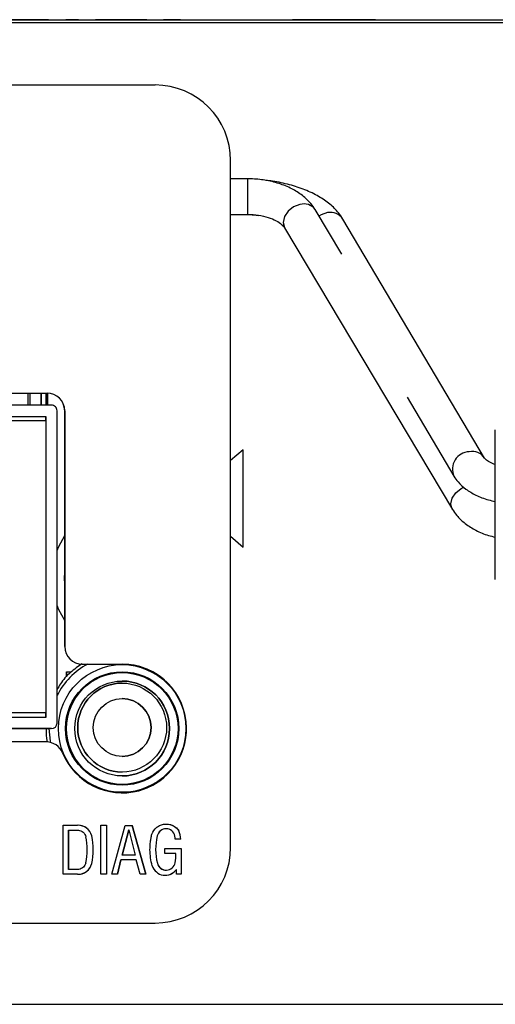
# Model space of a CAD drawing. Header units: inches. Extents: x 0.84 to 10.55, y 0.48 to 8.11.
# Tile 7 of 11: x 4.16 to 4.58, y 6.24 to 7.12. Entities that reach past the tile are written whole.
import ezdxf

# ---------------------------------------------------------------- set-up
doc = ezdxf.new("R2010")
doc.units = ezdxf.units.IN
doc.header["$MEASUREMENT"] = 0

msp = doc.modelspace()

# ---------------------------------------------------------------- linework, layer by layer
at = {"color": 7, "linetype": 'Continuous', "lineweight": 25}
for p, q in [((3.81237, 7.11608), (4.88737, 7.11608)), ((4.17393, 7.11628), (4.14895, 7.11628)), ((4.17393, 7.11628), (4.17393, 7.11608)), ((4.18412, 7.11628), (4.17393, 7.11628)), ((4.18412, 7.11628), (4.18412, 7.11608)), ((4.19952, 7.11628), (4.19952, 7.11608)), ((4.21053, 7.11628), (4.19952, 7.11628)), ((4.21053, 7.11628), (4.21053, 7.11608)), ((4.22584, 7.11608), (4.22584, 7.11628)), ((4.23593, 7.11628), (4.22584, 7.11628)), ((4.23593, 7.11628), (4.23593, 7.11608)), ((4.26091, 7.11628), (4.23593, 7.11628)), ((4.26091, 7.11628), (4.26091, 7.11608)), ((4.2711, 7.11628), (4.26091, 7.11628)), ((4.2711, 7.11628), (4.2711, 7.11608)), ((4.28544, 7.11628), (4.28544, 7.11608)), ((4.28544, 7.11628), (4.2861, 7.11628)), ((4.2861, 7.11628), (4.2861, 7.11608)), ((4.30105, 7.11628), (4.2861, 7.11628)), ((4.30105, 7.11608), (4.30105, 7.11628)), ((4.30105, 7.11628), (4.33245, 7.11628)), ((4.33245, 7.11628), (4.33245, 7.11608)), ((4.34695, 7.11628), (4.34695, 7.11608)), ((4.34695, 7.11628), (4.36929, 7.11628)), ((4.36929, 7.11628), (4.36929, 7.11608)), ((4.36929, 7.11628), (4.38065, 7.11628)), ((4.38065, 7.11628), (4.38065, 7.11608)), ((4.38065, 7.11628), (4.40033, 7.11628)), ((4.40033, 7.11628), (4.40033, 7.11608)), ((4.41102, 7.11628), (4.40033, 7.11628)), ((4.41102, 7.11628), (4.41102, 7.11608)), ((4.42195, 7.11628), (4.41102, 7.11628)), ((4.42195, 7.11628), (4.42195, 7.11608)), ((4.43124, 7.11628), (4.42195, 7.11628)), ((4.43124, 7.11628), (4.43124, 7.11608)), ((4.44302, 7.11628), (4.43124, 7.11628)), ((4.44302, 7.11628), (4.44302, 7.11608)), ((4.45232, 7.11628), (4.44302, 7.11628)), ((4.45232, 7.11628), (4.45232, 7.11608)), ((4.46324, 7.11628), (4.45232, 7.11628)), ((4.46324, 7.11608), (4.46324, 7.11628)), ((4.47394, 7.11628), (4.46324, 7.11628)), ((4.47394, 7.11628), (4.47394, 7.11608)), ((4.53941, 7.11608), (4.53941, 7.11628)), ((4.53941, 7.11628), (4.58307, 7.11628)), ((3.51568, 7.11383), (5.18218, 7.11383)), ((4.27854, 7.05844), (3.45177, 7.05844)), ((4.34547, 6.38325), (4.34547, 6.99152)), ((4.36056, 6.97535), (4.34547, 6.97535)), ((4.34547, 6.94385), (4.36056, 6.94385)), ((4.44397, 6.90856), (4.42041, 6.94807)), ((4.57045, 6.72805), (4.44497, 6.93973)), ((4.39336, 6.93194), (4.54206, 6.68261)), ((3.52251, 6.78564), (4.1828, 6.78564)), ((4.16774, 6.77496), (4.16774, 6.78564)), ((4.17759, 6.78564), (4.17759, 6.77496)), ((4.1776, 6.77496), (4.1776, 6.78564)), ((4.1816, 6.78564), (4.1816, 6.77496)), ((4.1836, 6.77496), (4.1836, 6.78562)), ((4.50183, 6.78205), (4.54336, 6.71199)), ((4.18666, 6.77496), (3.86116, 6.77496)), ((4.19166, 6.49344), (4.19166, 6.76996)), ((4.19841, 6.77002), (4.19842, 6.77002)), ((4.19841, 6.56121), (4.19841, 6.77002)), ((4.19842, 6.77002), (4.19842, 6.56121)), ((3.86616, 6.76496), (4.18166, 6.76496)), ((4.18166, 6.76096), (4.07516, 6.76096)), ((4.18166, 6.76496), (4.18166, 6.49844)), ((4.18166, 6.76496), (4.18166, 6.76496)), ((4.18166, 6.76096), (4.18166, 6.50244)), ((4.35663, 6.7353), (4.34547, 6.72583)), ((4.34547, 6.65878), (4.35663, 6.6493)), ((4.19842, 6.56121), (4.19841, 6.56121)), ((4.21404, 6.54558), (4.21405, 6.54558)), ((4.21405, 6.54558), (4.24935, 6.54558)), ((4.20007, 6.53426), (4.20007, 6.53862)), ((4.20007, 6.53862), (4.20011, 6.53862)), ((4.20011, 6.53862), (4.20011, 6.5343)), ((4.20011, 6.53862), (4.20415, 6.53862)), ((4.24935, 6.53808), (4.24934, 6.53808)), ((4.24933, 6.52878), (4.24932, 6.52878)), ((4.18166, 6.50244), (3.86616, 6.50244)), ((4.18166, 6.49844), (3.86616, 6.49844)), ((4.18166, 6.49844), (4.18166, 6.50244)), ((3.86113, 6.48844), (4.18586, 6.48844)), ((4.18666, 6.48844), (3.86116, 6.48844)), ((4.18663, 6.48844), (4.18666, 6.48844)), ((4.18216, 6.47664), (3.51388, 6.47664)), ((4.24932, 6.45004), (4.24933, 6.45004)), ((4.24934, 6.43908), (4.24935, 6.43908)), ((4.24935, 6.43158), (4.24935, 6.43158)), ((4.19692, 6.40287), (4.20963, 6.40287)), ((4.19692, 6.35947), (4.19692, 6.40287)), ((4.23039, 6.40304), (4.23556, 6.40304)), ((4.23039, 6.35948), (4.23039, 6.40304)), ((4.23556, 6.40304), (4.23556, 6.35948)), ((4.23556, 6.40304), (4.23556, 6.35948)), ((4.24022, 6.35948), (4.25208, 6.40282)), ((4.25208, 6.40282), (4.25833, 6.40282)), ((4.25833, 6.40282), (4.27034, 6.35948)), ((4.27034, 6.35948), (4.25833, 6.40282)), ((4.20181, 6.39866), (4.20181, 6.36369)), ((4.20182, 6.39866), (4.20181, 6.39866)), ((4.20182, 6.36369), (4.20182, 6.39866)), ((4.22235, 6.39345), (4.22235, 6.39345)), ((4.25513, 6.39897), (4.24946, 6.37649)), ((4.24946, 6.37649), (4.25513, 6.39897)), ((4.25513, 6.39897), (4.25513, 6.39897)), ((4.25513, 6.39897), (4.26081, 6.37649)), ((4.28051, 6.39339), (4.28051, 6.39339)), ((4.28828, 6.39981), (4.28828, 6.39981)), ((4.29954, 6.39801), (4.29954, 6.39801)), ((4.30123, 6.39057), (4.29639, 6.39057)), ((4.24946, 6.37649), (4.24946, 6.37649)), ((4.26081, 6.37649), (4.24946, 6.37649)), ((4.2871, 6.38219), (4.30168, 6.38219)), ((4.2871, 6.37786), (4.2871, 6.38219)), ((4.29702, 6.37786), (4.2871, 6.37786)), ((4.30167, 6.38219), (4.30167, 6.35959)), ((4.30168, 6.38219), (4.30168, 6.35959)), ((4.22235, 6.3689), (4.22235, 6.3689)), ((4.24829, 6.37213), (4.24516, 6.35948)), ((4.24516, 6.35948), (4.24829, 6.37213)), ((4.2619, 6.37213), (4.24829, 6.37213)), ((4.24829, 6.37213), (4.24829, 6.37213)), ((4.26525, 6.35948), (4.2619, 6.37213)), ((4.2806, 6.36926), (4.2806, 6.36926)), ((4.20963, 6.35947), (4.19692, 6.35947)), ((4.23556, 6.35948), (4.23039, 6.35948)), ((4.24516, 6.35948), (4.24022, 6.35948)), ((4.27034, 6.35948), (4.26525, 6.35948)), ((4.28839, 6.36315), (4.28839, 6.36315)), ((4.29742, 6.35959), (4.29738, 6.36385)), ((4.29738, 6.36385), (4.29738, 6.36385)), ((4.30168, 6.35959), (4.29742, 6.35959)), ((3.45177, 6.31632), (4.27854, 6.31632)), ((3.51568, 6.24433), (5.18218, 6.24433))]:
    msp.add_line(p, q, dxfattribs=at)
at = {"color": 1, "linetype": 'Continuous', "lineweight": 25}
for p, q in [((4.36056, 6.97535), (4.36056, 6.94385)), ((4.16612, 6.77496), (4.16612, 6.78564)), ((4.18235, 6.78564), (4.18235, 6.77496)), ((4.18285, 6.77496), (4.18285, 6.78564))]:
    msp.add_line(p, q, dxfattribs=at)
at = {"color": 1, "linetype": 'Continuous', "lineweight": 25, "flags": 128}
for points in [[(4.40688, 6.95259), (4.40121, 6.95041), (4.3964, 6.94665), (4.39319, 6.94187), (4.39206, 6.93681), (4.39319, 6.93224), (4.39336, 6.93194)], [(4.43142, 6.94541), (4.42563, 6.94353), (4.42377, 6.94243)], [(4.54206, 6.68262), (4.54189, 6.68291), (4.54076, 6.68749), (4.54189, 6.69255), (4.5451, 6.69732), (4.54991, 6.70109), (4.55224, 6.70222)], [(4.1859, 6.47619), (4.1857, 6.47724), (4.1847, 6.48844)]]:
    msp.add_lwpolyline(points, dxfattribs=at)
at = {"color": 7, "linetype": 'Continuous', "lineweight": 25, "flags": 128}
for points in [[(4.18166, 6.76096), (4.18166, 6.76174), (4.18166, 6.76249), (4.18166, 6.76318), (4.18166, 6.76379), (4.18166, 6.76429), (4.18166, 6.76466), (4.18166, 6.76488), (4.18166, 6.76496)], [(4.19166, 6.6463), (4.19314, 6.64989), (4.19841, 6.65956)], [(4.19841, 6.61666), (4.19818, 6.62183), (4.19841, 6.627)], [(4.19841, 6.5841), (4.19314, 6.59377), (4.19166, 6.59737)]]:
    msp.add_lwpolyline(points, dxfattribs=at)
at = {"color": 7, "linetype": 'Continuous', "lineweight": 25}
for centre, radius in [((4.24935, 6.48858), 0.05653), ((4.24934, 6.48858), 0.05022), ((4.24935, 6.48858), 0.0495), ((4.24935, 6.48858), 0.042), ((4.24933, 6.48941), 0.03937), ((4.24933, 6.48941), 0.02559)]:
    msp.add_circle(centre, radius, dxfattribs=at)
for centre, radius, start, end in [((4.27854, 6.99152), 0.06693, 360, 90), ((4.18278, 6.77002), 0.01562, 360, 90), ((4.1828, 6.77002), 0.01562, 360, 90), ((4.18666, 6.76996), 0.005, 359.99997, 90.00003), ((-54.89269, 6.6923), 59.24933, 359.9584178, 0.0415822), ((4.21403, 6.56121), 0.01562, 180, 270), ((4.21405, 6.56121), 0.01562, 180, 270), ((4.24935, 6.48858), 0.057, 202.30822, 90), ((4.24935, 6.48858), 0.057, 270, 90), ((4.24934, 6.48858), 0.0495, 90, 270), ((4.24932, 6.48941), 0.03937, 90, 180), ((4.24934, 6.48858), 0.042, 360, 90), ((4.24932, 6.48941), 0.02559, 270, 90), ((4.18666, 6.49344), 0.005, 270.00005, 0), ((4.24932, 6.48941), 0.03937, 180, 270), ((4.24934, 6.48858), 0.042, 270, 0), ((4.18216, 6.46102), 0.01562, 22.30821, 90), ((4.21022, 6.39038), 0.01251, 14.19455, 92.73213), ((4.21022, 6.39038), 0.01251, 14.19455, 90), ((4.16163, 6.38117), 0.05674, 348.23591, 11.76409), ((4.16581, 6.38117), 0.05786, 347.75021, 12.24979), ((4.16581, 6.38117), 0.05786, 347.75021, 12.24979), ((4.3268, 6.38151), 0.0478, 165.60293, 194.84757), ((4.32681, 6.38151), 0.0478, 165.60293, 194.84757), ((4.28828, 6.39189), 0.00792, 9.55316, 169.08164), ((4.28828, 6.39189), 0.00792, 90, 169.08164), ((4.24242, 6.38587), 0.05418, 4.97919, 7.78271), ((4.2804, 6.38977), 0.02084, 2.20644, 23.29277), ((4.2804, 6.38977), 0.02084, 2.20644, 23.29277), ((4.27854, 6.38325), 0.06693, 270, 0), ((4.26775, 6.37643), 0.02931, 346.74253, 2.81059), ((4.21022, 6.37196), 0.01251, 267.26787, 345.80545), ((4.21022, 6.37196), 0.01251, 270, 345.80545), ((4.28746, 6.37058), 0.01198, 197.06632, 325.86005), ((4.28839, 6.37117), 0.00802, 193.73578, 349.51392), ((4.28839, 6.37117), 0.00802, 193.73578, 270), ((4.28746, 6.37058), 0.01198, 270, 325.86005)]:
    msp.add_arc(centre, radius, start, end, dxfattribs=at)
at = {"color": 1, "linetype": 'Continuous', "lineweight": 25}
for centre, radius, start, end in [((4.41051, 6.94095), 0.0122, 35.7474, 107.30089), ((4.434, 6.93256), 0.01311, 33.18413, 101.33886), ((4.55753, 6.71825), 0.01549, 92.31387, 203.83224), ((4.55949, 6.72091), 0.01308, 32.05526, 101.38478), ((4.24934, 6.48858), 0.06465, 118.14976, 153.15718)]:
    msp.add_arc(centre, radius, start, end, dxfattribs=at)
at = {"color": 7, "linetype": 'Continuous', "lineweight": 25}
for points, knots in [([(4.42041, 6.94807), (4.41919, 6.94989), (4.41612, 6.95452), (4.40926, 6.96089), (4.39976, 6.96689), (4.38849, 6.97147), (4.37618, 6.97437), (4.36665, 6.97529), (4.36151, 6.97534), (4.36056, 6.97535)], [0, 0, 0, 0, 0.106198, 0.269602, 0.439348, 0.6154, 0.793077, 0.961485, 1, 1, 1, 1]), ([(4.44497, 6.93973), (4.44375, 6.94158), (4.4406, 6.94638), (4.43357, 6.95319), (4.4236, 6.96002), (4.41154, 6.9658), (4.39775, 6.97026), (4.38598, 6.97299), (4.37878, 6.97371), (4.37681, 6.97391)], [0, 0, 0, 0, 0.0979942, 0.2546331, 0.419308, 0.5912518, 0.7641259, 0.9355284, 1, 1, 1, 1]), ([(4.35583, 6.94385), (4.35813, 6.94384), (4.36288, 6.9438), (4.36749, 6.94328), (4.36988, 6.94301)], [0, 0, 0, 0, 0.482478, 1, 1, 1, 1]), ([(4.36056, 6.94385), (4.36217, 6.94382), (4.36696, 6.94371), (4.37469, 6.94252), (4.38273, 6.93997), (4.38882, 6.9367), (4.39216, 6.93373), (4.39302, 6.93244), (4.39336, 6.93194)], [0, 0, 0, 0, 0.101603, 0.301647, 0.499281, 0.692208, 0.880962, 1, 1, 1, 1]), ([(4.58006, 6.68683), (4.58006, 6.68803), (4.58006, 6.69041), (4.58006, 6.69397), (4.58006, 6.6975), (4.58006, 6.70098), (4.58006, 6.70444), (4.58006, 6.70786), (4.58006, 6.71433), (4.58006, 6.72347), (4.58006, 6.73399), (4.58006, 6.74261), (4.58006, 6.74773), (4.58006, 6.75056), (4.58006, 6.75201), (4.58006, 6.75292), (4.58006, 6.75303), (4.58006, 6.75308)], [0, 0, 0, 0, 0.03453, 0.068821, 0.102972, 0.137083, 0.171257, 0.205594, 0.240192, 0.370016, 0.500029, 0.629846, 0.759867, 0.820094, 0.879832, 0.939621, 1, 1, 1, 1]), ([(4.58006, 6.7223), (4.57837, 6.72297), (4.57457, 6.72445), (4.57137, 6.72685), (4.57053, 6.72791), (4.57046, 6.72803), (4.57045, 6.72805)], [0, 0, 0, 0, 0.281505, 0.633056, 0.953284, 1, 1, 1, 1]), ([(4.54336, 6.71199), (4.54453, 6.71024), (4.54741, 6.70597), (4.55388, 6.70028), (4.56287, 6.69502), (4.57178, 6.69138), (4.57799, 6.69009), (4.58006, 6.68966)], [0, 0, 0, 0, 0.154198, 0.377103, 0.617108, 0.872651, 1, 1, 1, 1]), ([(4.54206, 6.68261), (4.54327, 6.68079), (4.54635, 6.67617), (4.5532, 6.66978), (4.56274, 6.66385), (4.57188, 6.65986), (4.57806, 6.65853), (4.58006, 6.6581)], [0, 0, 0, 0, 0.15175, 0.385243, 0.627799, 0.879366, 1, 1, 1, 1]), ([(4.58006, 6.62058), (4.58006, 6.6206), (4.58006, 6.62063), (4.58006, 6.62093), (4.58006, 6.6214), (4.58006, 6.62206), (4.58006, 6.62292), (4.58006, 6.62397), (4.58006, 6.62633), (4.58006, 6.63104), (4.58006, 6.63966), (4.58006, 6.65018), (4.58006, 6.66012), (4.58006, 6.66832), (4.58006, 6.67439), (4.58006, 6.68057), (4.58006, 6.68474), (4.58006, 6.68683)], [0, 0, 0, 0, 0.034519, 0.068802, 0.102949, 0.13706, 0.171238, 0.205582, 0.240193, 0.370017, 0.500029, 0.629846, 0.759866, 0.820112, 0.879856, 0.939638, 1, 1, 1, 1]), ([(4.2139, 6.54599), (4.21034, 6.54349), (4.2031, 6.53842), (4.19568, 6.53036), (4.19259, 6.52471), (4.19166, 6.52301)], [0, 0, 0, 0, 0.403569, 0.819773, 1, 1, 1, 1]), ([(4.182, 6.48844), (4.18192, 6.48453), (4.18184, 6.48047), (4.18294, 6.47661), (4.18298, 6.47648)], [0, 0, 0, 0, 0.963911, 1, 1, 1, 1]), ([(4.27601, 6.36706), (4.27475, 6.37155), (4.27407, 6.37629), (4.27398, 6.3834), (4.27411, 6.38577), (4.27453, 6.38928), (4.27471, 6.39045), (4.27514, 6.39275), (4.27535, 6.39389), (4.27654, 6.3973), (4.27805, 6.39949), (4.28102, 6.40187), (4.28212, 6.40252), (4.28439, 6.40346), (4.28554, 6.40375), (4.28907, 6.4042), (4.29169, 6.40384), (4.29631, 6.40171), (4.29825, 6.39996), (4.29954, 6.39801)], [0, 0, 0, 0, 0.25, 0.25, 0.375, 0.375, 0.4375, 0.4375, 0.5, 0.5, 0.625, 0.625, 0.6875, 0.6875, 0.75, 0.75, 0.875, 0.875, 1, 1, 1, 1]), ([(4.28835, 6.40398), (4.28979, 6.40385), (4.29274, 6.4036), (4.29675, 6.40145), (4.29862, 6.39915), (4.29954, 6.39801)], [0, 0, 0, 0, 0.328196, 0.669524, 1, 1, 1, 1]), ([(4.20182, 6.39866), (4.20326, 6.39866), (4.20543, 6.39866), (4.2076, 6.39866), (4.20905, 6.39866), (4.20977, 6.39868), (4.21201, 6.39838), (4.21356, 6.3977), (4.21596, 6.39556), (4.21679, 6.39413), (4.21717, 6.39274)], [0, 0, 0, 0, 0.25, 0.375, 0.375, 0.5, 0.5, 0.75, 0.75, 1, 1, 1, 1]), ([(4.21717, 6.3696), (4.21681, 6.36829), (4.21606, 6.36695), (4.21388, 6.36487), (4.21246, 6.36415), (4.21035, 6.36371), (4.20969, 6.36369), (4.20812, 6.36369), (4.20575, 6.36369), (4.20339, 6.36369), (4.20182, 6.36369)], [0, 0, 0, 0, 0.25, 0.25, 0.5, 0.5, 0.625, 0.625, 0.75, 1, 1, 1, 1])]:
    msp.add_open_spline(points, degree=3, knots=knots, dxfattribs=at)

doc.saveas('drawing.dxf')
